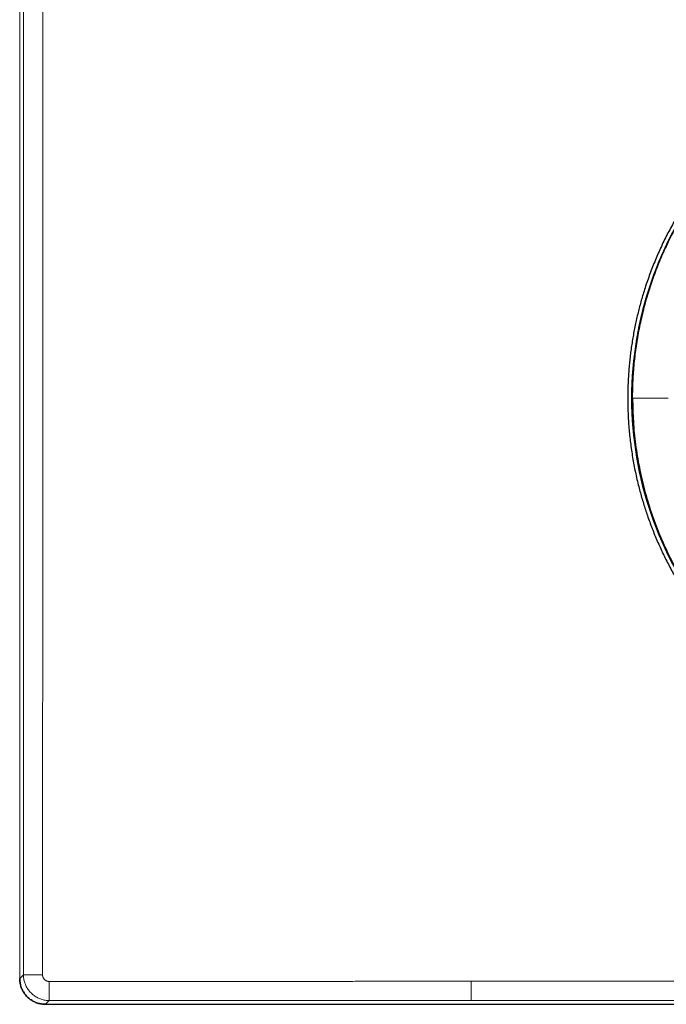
# Model space of a CAD drawing. Header units: millimetres. Extents: x 8 to 617, y 12 to 547.
# Tile 14 of 21: x 258 to 308, y 397 to 473. Entities that reach past the tile are written whole.
import ezdxf

# ---------------------------------------------------------------- set-up
doc = ezdxf.new("R2010")
doc.units = ezdxf.units.MM

msp = doc.modelspace()

# ---------------------------------------------------------------- linework, layer by layer
at = {"color": 252, "linetype": 'Continuous', "lineweight": 0}
for p, q in [((257.983, 398.639), (257.983, 544.614)), ((257.983, 398.639), (258.276, 398.932)), ((259.982, 396.64), (260.275, 396.933)), ((326.996, 396.64), (259.982, 396.64))]:
    msp.add_line(p, q, dxfattribs=at)
at = {"color": 7, "linetype": 'Continuous', "lineweight": 30}
for p, q in [((305.503, 443.627), (305.497, 443.627)), ((305.503, 443.627), (305.504, 443.423)), ((259.982, 396.64), (326.995, 396.64))]:
    msp.add_line(p, q, dxfattribs=at)
at = {"color": 252, "linetype": 'Continuous', "lineweight": 0, "flags": 128}
for points in [[(258.286, 476.17), (258.286, 471.627), (258.286, 467.083), (258.286, 462.54), (258.286, 457.996), (258.286, 453.453), (258.285, 448.909), (258.285, 444.366), (258.284, 439.822), (258.284, 435.279), (258.283, 430.736), (258.282, 426.192), (258.281, 421.649), (258.28, 417.105), (258.279, 412.562), (258.278, 408.019), (258.277, 403.476), (258.276, 398.932)], [(292.978, 398.423), (297.486, 398.424), (301.994, 398.424), (306.502, 398.425), (311.01, 398.425)], [(260.275, 396.933), (264.364, 396.934), (268.453, 396.935), (272.542, 396.937), (276.631, 396.937), (280.72, 396.938), (284.809, 396.939), (288.898, 396.94), (292.987, 396.941)], [(292.987, 396.941), (297.494, 396.941), (302.001, 396.942), (306.508, 396.943), (311.015, 396.943)]]:
    msp.add_lwpolyline(points, dxfattribs=at)
at = {"color": 7, "linetype": 'Continuous', "lineweight": 30}
for start, end in [(141.89445, 180), (180, 218.0825)]:
    msp.add_arc((332.969, 443.627), 27.55, start, end, dxfattribs=at)
at = {"color": 252, "linetype": 'Continuous', "lineweight": 0}
for points, knots in [([(259.758, 544.338), (259.758, 543.846), (259.758, 542.867), (259.759, 541.404), (259.759, 539.951), (259.76, 538.509), (259.76, 537.078), (259.76, 535.656), (259.761, 534.245), (259.761, 533.021), (259.761, 532.235), (259.761, 531.884), (259.761, 531.787), (259.761, 531.691), (259.761, 531.595), (259.761, 531.498), (259.762, 531.403), (259.762, 530.98), (259.762, 530.269), (259.762, 529.269), (259.762, 528.252), (259.762, 527.18), (259.763, 526.052), (259.763, 524.829), (259.763, 523.511), (259.764, 522.1), (259.764, 521.085), (259.764, 520.465), (259.764, 520.245), (259.764, 520.034), (259.764, 519.831), (259.764, 519.628), (259.764, 519.425), (259.764, 519.222), (259.764, 518.663), (259.765, 517.602), (259.765, 516.044), (259.765, 514.346), (259.766, 512.685), (259.766, 511.058), (259.766, 509.466), (259.766, 507.881), (259.767, 506.367), (259.767, 504.921), (259.767, 503.911), (259.767, 503.272), (259.767, 503.002), (259.767, 502.732), (259.767, 502.463), (259.767, 502.193), (259.767, 501.929), (259.767, 501.672), (259.767, 501.015), (259.767, 499.954), (259.767, 498.486), (259.768, 496.868), (259.768, 495.654), (259.768, 494.845), (259.768, 494.593), (259.768, 494.342), (259.768, 494.091), (259.768, 493.841), (259.768, 493.088), (259.768, 491.832), (259.768, 490.074), (259.768, 488.793), (259.768, 487.988), (259.768, 487.658), (259.768, 487.328), (259.768, 486.998), (259.768, 486.668), (259.768, 486.339), (259.768, 485.534), (259.769, 484.366), (259.769, 482.833), (259.769, 481.412), (259.769, 479.993), (259.769, 478.582), (259.769, 476.816), (259.769, 474.692), (259.769, 472.204), (259.769, 469.717), (259.769, 467.229), (259.769, 465.331), (259.769, 464.021), (259.769, 463.3), (259.769, 462.577), (259.769, 461.854), (259.769, 461.132), (259.769, 460.409), (259.769, 459.182), (259.768, 458.079), (259.768, 457.096), (259.768, 456.737), (259.768, 456.374), (259.768, 456.01), (259.768, 455.08), (259.768, 453.58), (259.768, 451.591), (259.768, 450.209), (259.768, 449.435), (259.768, 449.186), (259.768, 448.934), (259.768, 448.683), (259.768, 448.431), (259.768, 447.534), (259.768, 445.988), (259.767, 443.878), (259.767, 442.413), (259.767, 441.591), (259.767, 441.323), (259.767, 441.046), (259.767, 440.763), (259.767, 440.481), (259.767, 439.718), (259.767, 438.472), (259.767, 436.74), (259.766, 435), (259.766, 433.339), (259.766, 431.76), (259.766, 430.26), (259.765, 428.753), (259.765, 427.237), (259.765, 425.712), (259.764, 424.454), (259.764, 423.673), (259.764, 423.373), (259.764, 423.279), (259.764, 423.185), (259.764, 423.091), (259.764, 422.994), (259.764, 422.548), (259.764, 421.792), (259.764, 420.728), (259.763, 419.634), (259.763, 418.469), (259.763, 417.232), (259.762, 415.959), (259.762, 414.651), (259.762, 413.359), (259.762, 412.451), (259.762, 411.923), (259.761, 411.722), (259.761, 411.515), (259.761, 411.306), (259.761, 410.694), (259.761, 409.675), (259.761, 408.246), (259.76, 406.859), (259.76, 405.513), (259.759, 404.211), (259.759, 402.899), (259.759, 401.579), (259.758, 400.25), (259.758, 399.361), (259.758, 398.915)], [0, 0, 0, 0, 0.010137, 0.0202, 0.030189, 0.040105, 0.049949, 0.059723, 0.069426, 0.07906, 0.084981, 0.085644, 0.086306, 0.086969, 0.087631, 0.088292, 0.088954, 0.089592, 0.097026, 0.103633, 0.110211, 0.118005, 0.125759, 0.133475, 0.143239, 0.152944, 0.16259, 0.164176, 0.165727, 0.167127, 0.168526, 0.169923, 0.17132, 0.172715, 0.174109, 0.182846, 0.194595, 0.206266, 0.217865, 0.228873, 0.239822, 0.250716, 0.26156, 0.271065, 0.280537, 0.282394, 0.28425, 0.286105, 0.287959, 0.289812, 0.291664, 0.29342, 0.295095, 0.305224, 0.315315, 0.325374, 0.338611, 0.340341, 0.342071, 0.3438, 0.345529, 0.347258, 0.348942, 0.36107, 0.373159, 0.385219, 0.387491, 0.389762, 0.392033, 0.394303, 0.396573, 0.398843, 0.401089, 0.413165, 0.422945, 0.432714, 0.442478, 0.452217, 0.461812, 0.478919, 0.496025, 0.513137, 0.530235, 0.547354, 0.552291, 0.55726, 0.562228, 0.567197, 0.572166, 0.577139, 0.582114, 0.597466, 0.599892, 0.602388, 0.604885, 0.607382, 0.60988, 0.624086, 0.638328, 0.650906, 0.652584, 0.654312, 0.656041, 0.657771, 0.659501, 0.661232, 0.676279, 0.691391, 0.704755, 0.70651, 0.708347, 0.710287, 0.712228, 0.71417, 0.716113, 0.72797, 0.739878, 0.751842, 0.763868, 0.774125, 0.784435, 0.7948, 0.805223, 0.815708, 0.826257, 0.83117, 0.831815, 0.832459, 0.833104, 0.83375, 0.834395, 0.835109, 0.842955, 0.849994, 0.857064, 0.865522, 0.874027, 0.882579, 0.891775, 0.901027, 0.909217, 0.910508, 0.911925, 0.913358, 0.914793, 0.916229, 0.925984, 0.93581, 0.945708, 0.954608, 0.963566, 0.972584, 0.981662, 0.9908, 1, 1, 1, 1]), ([(309.369, 457.742), (309.152, 457.366), (308.71, 456.601), (308.115, 455.408), (307.57, 454.177), (307.089, 452.92), (306.669, 451.639), (306.311, 450.336), (306.017, 449.016), (305.786, 447.681), (305.621, 446.335), (305.517, 444.982), (305.504, 444.078), (305.497, 443.627)], [0, 0, 0, 0, 0.08785, 0.178948, 0.269742, 0.360483, 0.451465, 0.542647, 0.633985, 0.725434, 0.816947, 0.908482, 1, 1, 1, 1]), ([(305.497, 443.627), (305.553, 443.627), (305.663, 443.627), (305.841, 443.627), (306.027, 443.627), (306.222, 443.627), (306.426, 443.627), (306.64, 443.627), (306.87, 443.627), (307.117, 443.627), (307.384, 443.627), (307.662, 443.627), (307.95, 443.627), (308.151, 443.627), (308.252, 443.627)], [0, 0, 0, 0, 0.08, 0.16, 0.24, 0.32, 0.4, 0.48, 0.56, 0.648, 0.736, 0.824, 0.912, 1, 1, 1, 1]), ([(259.758, 398.915), (259.72, 398.915), (259.643, 398.916), (259.529, 398.916), (259.416, 398.916), (259.306, 398.916), (259.198, 398.917), (259.093, 398.917), (258.993, 398.918), (258.897, 398.919), (258.806, 398.92), (258.721, 398.921), (258.643, 398.922), (258.57, 398.923), (258.505, 398.924), (258.448, 398.925), (258.398, 398.926), (258.356, 398.927), (258.323, 398.929), (258.298, 398.93), (258.281, 398.931), (258.277, 398.932), (258.276, 398.932)], [0, 0, 0, 0, 0.049909, 0.099901, 0.149941, 0.199999, 0.250052, 0.300087, 0.350097, 0.400081, 0.450046, 0.5, 0.549954, 0.599919, 0.649903, 0.699913, 0.749948, 0.800001, 0.850059, 0.900099, 0.950091, 1, 1, 1, 1]), ([(258.276, 398.932), (258.277, 398.88), (258.279, 398.775), (258.299, 398.619), (258.329, 398.465), (258.372, 398.314), (258.426, 398.167), (258.492, 398.024), (258.569, 397.887), (258.656, 397.756), (258.753, 397.633), (258.86, 397.518), (258.976, 397.411), (259.099, 397.314), (259.23, 397.226), (259.367, 397.15), (259.509, 397.084), (259.657, 397.029), (259.808, 396.987), (259.962, 396.956), (260.118, 396.937), (260.223, 396.934), (260.275, 396.933)], [0, 0, 0, 0, 0.050003, 0.100006, 0.150008, 0.20001, 0.250011, 0.300012, 0.350012, 0.400012, 0.450011, 0.500011, 0.55001, 0.600009, 0.650008, 0.700007, 0.750005, 0.800004, 0.850003, 0.900002, 0.950001, 1, 1, 1, 1]), ([(259.758, 398.915), (259.758, 398.906), (259.758, 398.887), (259.761, 398.859), (259.765, 398.831), (259.771, 398.802), (259.779, 398.772), (259.789, 398.741), (259.805, 398.702), (259.829, 398.656), (259.863, 398.606), (259.9, 398.565), (259.937, 398.531), (259.973, 398.503), (260.012, 398.479), (260.046, 398.462), (260.075, 398.45), (260.098, 398.441), (260.122, 398.434), (260.156, 398.425), (260.202, 398.417), (260.239, 398.416), (260.258, 398.415)], [0, 0, 0, 0, 0.035926, 0.071753, 0.107595, 0.143567, 0.185453, 0.227295, 0.269274, 0.346282, 0.422766, 0.499848, 0.557692, 0.615089, 0.672511, 0.730432, 0.761925, 0.793367, 0.824835, 0.856404, 0.928173, 1, 1, 1, 1]), ([(260.258, 398.415), (260.717, 398.416), (261.632, 398.416), (263, 398.416), (264.359, 398.417), (265.708, 398.417), (266.877, 398.417), (267.87, 398.418), (268.469, 398.418), (268.848, 398.418), (269.008, 398.418), (269.168, 398.418), (269.328, 398.418), (269.488, 398.418), (269.647, 398.418), (269.804, 398.418), (270.257, 398.418), (271.005, 398.418), (272.227, 398.419), (273.619, 398.419), (275.18, 398.419), (276.313, 398.42), (277.024, 398.42), (277.314, 398.42), (277.604, 398.42), (277.894, 398.42), (278.179, 398.42), (278.455, 398.42), (279.112, 398.42), (280.166, 398.421), (281.62, 398.421), (283.081, 398.421), (284.532, 398.421), (285.976, 398.422), (287.402, 398.422), (288.813, 398.422), (290.207, 398.423), (291.595, 398.423), (292.518, 398.423), (292.978, 398.423)], [0, 0, 0, 0, 0.0421, 0.083907, 0.125424, 0.166653, 0.207598, 0.23268, 0.257656, 0.26255, 0.26744, 0.272325, 0.277207, 0.282084, 0.286957, 0.291827, 0.296446, 0.328517, 0.360428, 0.408478, 0.456174, 0.503521, 0.512411, 0.521289, 0.530154, 0.539008, 0.54785, 0.556331, 0.564314, 0.608061, 0.652975, 0.697611, 0.741979, 0.786087, 0.829943, 0.872782, 0.915398, 0.9578, 1, 1, 1, 1]), ([(260.258, 398.415), (260.258, 398.377), (260.258, 398.301), (260.258, 398.187), (260.259, 398.074), (260.259, 397.963), (260.259, 397.855), (260.26, 397.751), (260.261, 397.65), (260.261, 397.554), (260.262, 397.464), (260.263, 397.379), (260.264, 397.3), (260.265, 397.228), (260.266, 397.163), (260.267, 397.105), (260.269, 397.055), (260.27, 397.014), (260.271, 396.98), (260.272, 396.955), (260.274, 396.939), (260.275, 396.935), (260.275, 396.933)], [0, 0, 0, 0, 0.049909, 0.099901, 0.149941, 0.199999, 0.250052, 0.300087, 0.350097, 0.400081, 0.450046, 0.5, 0.549954, 0.599919, 0.649903, 0.699913, 0.749948, 0.800001, 0.850059, 0.900099, 0.950091, 1, 1, 1, 1])]:
    msp.add_open_spline(points, degree=3, knots=knots, dxfattribs=at)
at = {"color": 7, "linetype": 'Continuous', "lineweight": 30}
for points, knots in [([(332.887, 471.476), (332.695, 471.475), (332.31, 471.471), (331.734, 471.451), (331.158, 471.42), (330.583, 471.376), (330.008, 471.321), (329.436, 471.254), (328.864, 471.174), (328.294, 471.083), (327.727, 470.981), (327.161, 470.866), (326.599, 470.74), (326.065, 470.609), (325.56, 470.475), (325.085, 470.339), (324.611, 470.194), (324.141, 470.042), (323.647, 469.872), (323.131, 469.683), (322.593, 469.474), (322.06, 469.253), (321.532, 469.022), (321.008, 468.78), (320.49, 468.527), (319.977, 468.263), (319.47, 467.988), (318.968, 467.704), (318.472, 467.408), (317.983, 467.103), (317.523, 466.803), (317.091, 466.509), (316.687, 466.223), (316.288, 465.93), (315.895, 465.631), (315.485, 465.307), (315.061, 464.958), (314.623, 464.582), (314.193, 464.198), (313.771, 463.805), (313.357, 463.403), (312.952, 462.992), (312.555, 462.574), (312.167, 462.147), (311.788, 461.712), (311.418, 461.269), (311.057, 460.819), (310.722, 460.384), (310.412, 459.963), (310.126, 459.56), (309.846, 459.152), (309.574, 458.739), (309.295, 458.297), (309.01, 457.828), (308.721, 457.328), (308.442, 456.823), (308.174, 456.313), (307.917, 455.796), (307.67, 455.275), (307.434, 454.748), (307.209, 454.217), (306.995, 453.681), (306.793, 453.141), (306.601, 452.597), (306.43, 452.075), (306.276, 451.576), (306.139, 451.101), (306.011, 450.623), (305.891, 450.143), (305.779, 449.658), (305.675, 449.168), (305.579, 448.674), (305.492, 448.179), (305.414, 447.681), (305.346, 447.183), (305.286, 446.683), (305.235, 446.182), (305.193, 445.677), (305.16, 445.168), (305.137, 444.654), (305.122, 444.141), (305.117, 443.606), (305.123, 443.05), (305.141, 442.473), (305.171, 441.897), (305.213, 441.322), (305.266, 440.747), (305.332, 440.174), (305.409, 439.603), (305.499, 439.033), (305.6, 438.465), (305.712, 437.899), (305.837, 437.336), (305.966, 436.802), (306.099, 436.297), (306.234, 435.821), (306.377, 435.347), (306.528, 434.876), (306.692, 434.396), (306.868, 433.908), (307.058, 433.413), (307.257, 432.921), (307.466, 432.433), (307.684, 431.949), (307.911, 431.469), (308.147, 430.994), (308.394, 430.52), (308.652, 430.046), (308.922, 429.575), (309.201, 429.108), (309.494, 428.638), (309.804, 428.164), (310.129, 427.688), (310.464, 427.218), (310.808, 426.755), (311.162, 426.3), (311.526, 425.852), (311.899, 425.412), (312.28, 424.98), (312.671, 424.555), (313.07, 424.139), (313.478, 423.731), (313.875, 423.35), (314.258, 422.996), (314.628, 422.667), (315.003, 422.345), (315.384, 422.029), (315.792, 421.703), (316.228, 421.368), (316.692, 421.026), (317.164, 420.694), (317.642, 420.371), (318.127, 420.059), (318.618, 419.756), (319.116, 419.464), (319.619, 419.183), (320.128, 418.911), (320.643, 418.651), (321.163, 418.401), (321.663, 418.173), (322.142, 417.966), (322.599, 417.778), (323.06, 417.597), (323.524, 417.425), (324.017, 417.253), (324.539, 417.081), (325.091, 416.912), (325.646, 416.755), (326.204, 416.609), (326.765, 416.474), (327.328, 416.352), (327.894, 416.241), (328.463, 416.142), (328.926, 416.069), (329.2, 416.034), (329.284, 416.023)], [0, 0, 0, 0, 0.006889, 0.01378, 0.020671, 0.02756, 0.03445, 0.041341, 0.048232, 0.055121, 0.06201, 0.068901, 0.075792, 0.082681, 0.088591, 0.094501, 0.100413, 0.106323, 0.112233, 0.119122, 0.126013, 0.132904, 0.139793, 0.146683, 0.153574, 0.160464, 0.167354, 0.174243, 0.181134, 0.188025, 0.194914, 0.200824, 0.206734, 0.212646, 0.218556, 0.224466, 0.231355, 0.238246, 0.245137, 0.252026, 0.258916, 0.265807, 0.272697, 0.279587, 0.286476, 0.293367, 0.300258, 0.307147, 0.313057, 0.318968, 0.324879, 0.33079, 0.336699, 0.343588, 0.350479, 0.35737, 0.36426, 0.371149, 0.37804, 0.384931, 0.391821, 0.39871, 0.405601, 0.412492, 0.419381, 0.425291, 0.431202, 0.437113, 0.443024, 0.448933, 0.454944, 0.460956, 0.466968, 0.472979, 0.47899, 0.485002, 0.491014, 0.497025, 0.503165, 0.509305, 0.515446, 0.521585, 0.528474, 0.535365, 0.542256, 0.549146, 0.556036, 0.562927, 0.569818, 0.576707, 0.583597, 0.590488, 0.597379, 0.604268, 0.610178, 0.616089, 0.622, 0.627911, 0.63382, 0.640159, 0.646499, 0.652839, 0.659178, 0.665516, 0.671856, 0.678196, 0.684535, 0.691024, 0.697515, 0.704006, 0.710496, 0.717385, 0.724276, 0.731167, 0.738056, 0.744946, 0.751837, 0.758728, 0.765617, 0.772507, 0.779397, 0.786288, 0.793178, 0.799087, 0.804998, 0.810909, 0.81682, 0.82273, 0.829619, 0.83651, 0.843401, 0.85029, 0.85718, 0.864071, 0.870962, 0.877851, 0.884741, 0.891632, 0.898522, 0.905412, 0.911321, 0.917232, 0.923143, 0.929054, 0.934964, 0.941853, 0.948744, 0.955635, 0.962524, 0.969414, 0.976305, 0.983195, 0.990085, 0.996974, 1, 1, 1, 1]), ([(305.497, 443.627), (305.509, 443.028), (305.532, 441.829), (305.715, 440.038), (306.004, 438.26), (306.409, 436.505), (306.925, 434.782), (307.55, 433.097), (308.298, 431.461), (308.908, 430.274), (309.298, 429.652), (309.368, 429.54)], [0, 0, 0, 0, 0.1214583, 0.2431656, 0.3649811, 0.4867567, 0.6083473, 0.7296204, 0.8511056, 0.9732268, 1, 1, 1, 1]), ([(257.982, 398.639), (257.984, 398.587), (257.986, 398.482), (258.005, 398.326), (258.036, 398.172), (258.078, 398.021), (258.133, 397.874), (258.199, 397.731), (258.276, 397.594), (258.363, 397.463), (258.46, 397.34), (258.567, 397.224), (258.682, 397.118), (258.806, 397.02), (258.936, 396.933), (259.073, 396.856), (259.216, 396.79), (259.363, 396.736), (259.515, 396.693), (259.669, 396.663), (259.825, 396.643), (259.93, 396.641), (259.982, 396.64)], [0, 0, 0, 0, 0.050002, 0.100002, 0.149998, 0.199993, 0.249987, 0.299983, 0.349982, 0.399984, 0.449989, 0.499996, 0.550002, 0.600007, 0.65001, 0.700009, 0.750006, 0.800001, 0.849997, 0.899995, 0.949996, 1, 1, 1, 1]), ([(259.982, 396.64), (259.93, 396.641), (259.825, 396.644), (259.669, 396.663), (259.515, 396.693), (259.363, 396.736), (259.216, 396.79), (259.073, 396.856), (258.936, 396.933), (258.806, 397.02), (258.682, 397.118), (258.567, 397.224), (258.46, 397.34), (258.363, 397.463), (258.276, 397.594), (258.199, 397.731), (258.133, 397.873), (258.079, 398.021), (258.036, 398.172), (258.005, 398.326), (257.986, 398.482), (257.984, 398.587), (257.983, 398.639)], [0, 0, 0, 0, 0.050005, 0.100009, 0.150011, 0.200012, 0.250012, 0.300011, 0.350009, 0.400006, 0.450003, 0.5, 0.549997, 0.599994, 0.649991, 0.699989, 0.749988, 0.799988, 0.849989, 0.899991, 0.949994, 1, 1, 1, 1])]:
    msp.add_open_spline(points, degree=3, knots=knots, dxfattribs=at)
at = {"color": 252, "linetype": 'Continuous', "lineweight": 0}
msp.add_open_spline([(292.978, 398.423), (292.978, 398.385), (292.978, 398.308), (292.978, 398.194), (292.978, 398.081), (292.978, 397.971), (292.979, 397.863), (292.979, 397.758), (292.979, 397.658), (292.98, 397.562), (292.98, 397.471), (292.981, 397.386), (292.981, 397.308), (292.982, 397.235), (292.982, 397.17), (292.983, 397.113), (292.984, 397.063), (292.984, 397.021), (292.985, 396.988), (292.986, 396.963), (292.986, 396.946), (292.987, 396.943), (292.987, 396.941)], degree=3, dxfattribs=at)

doc.saveas('drawing.dxf')
